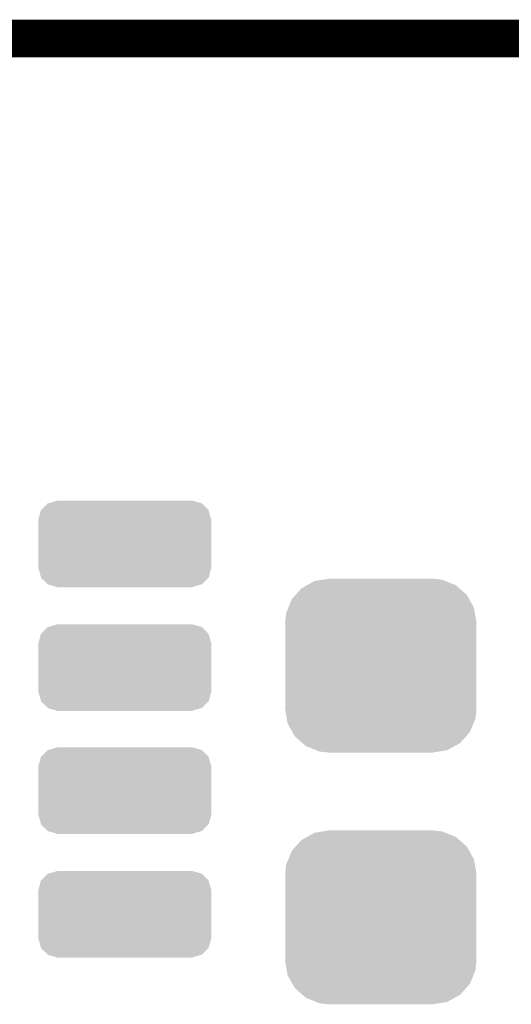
# Model space of a CAD drawing. Extents: x -1.3 to 24.2, y -3.9 to 39.2.
# Tile 32 of 35: x 12.2 to 14.1, y 35.2 to 39.2. Entities that reach past the tile are written whole.
import ezdxf

# ---------------------------------------------------------------- set-up
doc = ezdxf.new("R2010")
doc.units = 0
doc.layers.get('0').update_dxf_attribs({"linetype": 'CONTINUOUS'})
doc.layers.add('TEMP_HUM_28_CLICK_V100_GKO', color=5, linetype='CONTINUOUS')
doc.layers.add('TEMP_HUM_28_CLICK_V100_GTS', color=12, linetype='CONTINUOUS')

# ---------------------------------------------------------------- blocks, each defined once
blk = doc.blocks.new('CUSTOM_64')
for points in [[(-0.337896, 0.137538), (-0.312792, 0.163404), (0.338642, 0.137538), (0.312026, 0.163404)], [(-0.312792, 0.163404), (-0.308948, 0.164502), (0.312026, 0.163404), (0.310896, 0.164502)], [(-0.308948, 0.164502), (-0.27559, 0.174026), (0.310896, 0.164502), (0.27559, 0.174026)], [(-0.27559, 0.174026), (-0.27559, 0.17526), (0.27559, 0.174026), (0.27559, 0.17526)], [(-0.34924, 0.10033), (-0.339736, 0.135642), (0.34924, 0.10033), (0.339184, 0.135642)], [(-0.339736, 0.135642), (-0.337896, 0.137538), (0.339184, 0.135642), (0.338642, 0.137538)], [(-0.35052, -0.10033), (-0.35052, 0.10033), (0.35052, -0.10033), (0.35052, 0.10033)], [(-0.339182, -0.135642), (-0.34924, -0.10033), (0.339736, -0.135642), (0.34924, -0.10033)], [(-0.338642, -0.137538), (-0.339182, -0.135642), (0.337894, -0.137538), (0.339736, -0.135642)], [(-0.312024, -0.163404), (-0.338642, -0.137538), (0.312792, -0.163404), (0.337894, -0.137538)], [(-0.310896, -0.164502), (-0.312024, -0.163404), (0.308946, -0.164502), (0.312792, -0.163404)], [(-0.27559, -0.174026), (-0.310896, -0.164502), (0.27559, -0.174026), (0.308946, -0.164502)], [(-0.27559, -0.17526), (-0.27559, -0.174026), (0.27559, -0.17526), (0.27559, -0.174026)]]:
    blk.add_solid(points)
blk = doc.blocks.new('CUSTOM_65')
for points in [[(-0.320744, 0.31339), (-0.298526, 0.325596), (0.317222, 0.31339), (0.30335, 0.325596)], [(-0.298526, 0.325596), (-0.268438, 0.342124), (0.30335, 0.325596), (0.2622, 0.342124)], [(-0.268438, 0.342124), (-0.233628, 0.347838), (0.2622, 0.342124), (0.247972, 0.347838)], [(-0.233628, 0.347838), (-0.20955, 0.35179), (0.247972, 0.347838), (0.20955, 0.35179)], [(-0.360486, 0.26887), (-0.34504, 0.286174), (0.357822, 0.26887), (0.348152, 0.286174)], [(-0.34504, 0.286174), (-0.320744, 0.31339), (0.348152, 0.286174), (0.317222, 0.31339)], [(-0.37475, 0.234078), (-0.360486, 0.26887), (0.377262, 0.234078), (0.357822, 0.26887)], [(-0.38735, 0.17526), (-0.383124, 0.213652), (0.38735, 0.17526), (0.380766, 0.213652)], [(-0.383124, 0.213652), (-0.37475, 0.234078), (0.380766, 0.213652), (0.377262, 0.234078)], [(-0.38608, 0.154124), (-0.38735, 0.17526), (0.38608, 0.154124), (0.38735, 0.17526)], [(-0.38608, -0.154124), (-0.38608, 0.154124), (0.38608, -0.154124), (0.38608, 0.154124)], [(-0.38735, -0.17526), (-0.38608, -0.154124), (0.38735, -0.17526), (0.38608, -0.154124)], [(-0.380764, -0.213652), (-0.38735, -0.17526), (0.383124, -0.213652), (0.38735, -0.17526)], [(-0.377262, -0.234078), (-0.380764, -0.213652), (0.374748, -0.234078), (0.383124, -0.213652)], [(-0.35782, -0.26887), (-0.377262, -0.234078), (0.360486, -0.26887), (0.374748, -0.234078)], [(-0.348152, -0.286174), (-0.35782, -0.26887), (0.345038, -0.286174), (0.360486, -0.26887)], [(-0.31722, -0.31339), (-0.348152, -0.286174), (0.320744, -0.31339), (0.345038, -0.286174)], [(-0.30335, -0.325596), (-0.31722, -0.31339), (0.298524, -0.325596), (0.320744, -0.31339)], [(-0.262198, -0.342124), (-0.30335, -0.325596), (0.268438, -0.342124), (0.298524, -0.325596)], [(-0.247972, -0.347838), (-0.262198, -0.342124), (0.233626, -0.347838), (0.268438, -0.342124)], [(-0.20955, -0.35179), (-0.247972, -0.347838), (0.20955, -0.35179), (0.233626, -0.347838)]]:
    blk.add_solid(points)

msp = doc.modelspace()

# ---------------------------------------------------------------- linework, layer by layer
at = {"layer": 'TEMP_HUM_28_CLICK_V100_GKO', "const_width": 0.1524}
msp.add_lwpolyline([(4.064, 39.116), (18.796, 39.116)], dxfattribs=at)

# ---------------------------------------------------------------- block references
at = {"layer": 'TEMP_HUM_28_CLICK_V100_GTS'}
for name, p in [('CUSTOM_64', (12.58062, 37.0713)), ('CUSTOM_65', (13.61694, 36.57854)), ('CUSTOM_64', (12.58062, 36.57092)), ('CUSTOM_64', (12.58062, 36.07308)), ('CUSTOM_65', (13.61694, 35.56)), ('CUSTOM_64', (12.58062, 35.5727))]:
    msp.add_blockref(name, p, dxfattribs=at)

doc.saveas('drawing.dxf')
